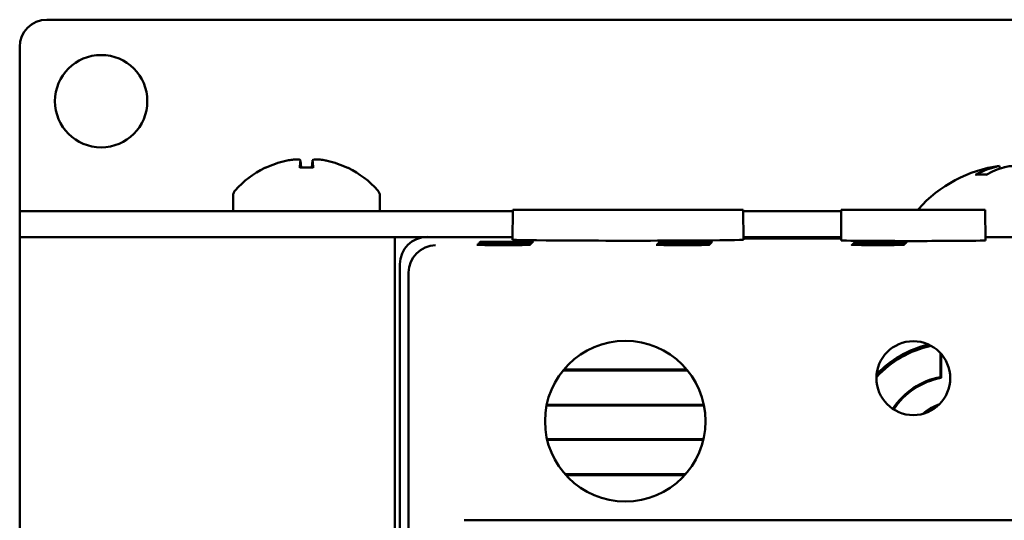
# Model space of a CAD drawing. Header units: inches. Extents: x 1.3 to 23.8, y 0.4 to 18.6.
# Tile 17 of 27: x 9.2 to 11, y 11.2 to 12.1. Entities that reach past the tile are written whole.
import ezdxf

# ---------------------------------------------------------------- set-up
doc = ezdxf.new("R2010")
doc.units = ezdxf.units.IN
doc.header["$LTSCALE"] = 0.8
doc.header["$MEASUREMENT"] = 0
doc.layers.add('Visible (ANSI)', color=7, linetype='Continuous', lineweight=50)

msp = doc.modelspace()

# ---------------------------------------------------------------- linework, layer by layer
at = {"layer": 'Visible (ANSI)'}
for p, q in [((9.2074, 12.1026), (11.9074, 12.1026)), ((9.1574, 11.7505), (9.1574, 12.0526)), ((9.6744, 11.8433), (9.6755, 11.8303)), ((9.6964, 11.8433), (9.6953, 11.8303)), ((9.6976, 11.8303), (9.6732, 11.8303)), ((10.9616, 11.8335), (10.962, 11.8286)), ((10.9373, 11.8175), (10.9192, 11.8175)), ((9.5504, 11.7785), (9.5504, 11.7504)), ((9.8204, 11.7785), (9.8204, 11.7504)), ((9.1574, 11.7504), (9.1574, 11.7505)), ((9.1574, 11.7504), (9.2074, 11.7504)), ((9.1574, 11.7504), (9.1574, 11.7026)), ((9.6147, 11.7504), (9.2074, 11.7504)), ((9.6147, 11.7504), (9.7561, 11.7504)), ((10.0654, 11.7504), (9.7561, 11.7504)), ((10.0654, 11.7526), (10.0649, 11.6977)), ((10.0654, 11.7526), (10.4894, 11.7526)), ((10.4894, 11.7526), (10.4899, 11.6977)), ((10.6701, 11.7504), (10.4894, 11.7504)), ((10.6701, 11.7526), (10.6696, 11.6964)), ((10.6701, 11.7526), (10.9352, 11.7526)), ((10.9352, 11.7526), (10.9357, 11.6964)), ((9.1574, 11.7026), (9.1774, 11.7026)), ((9.1574, 11.7026), (9.1574, 8.2026)), ((9.8479, 11.7026), (9.1774, 11.7026)), ((9.8479, 11.7026), (9.9074, 11.7026)), ((9.8479, 10.8026), (9.8479, 11.7026)), ((10.065, 11.7026), (9.9074, 11.7026)), ((10.6697, 11.7026), (10.4898, 11.7026)), ((10.4899, 11.7011), (10.6696, 11.7011)), ((10.6696, 11.7), (10.4899, 11.7)), ((10.7363, 11.6938), (10.7363, 11.693)), ((10.7363, 11.6938), (10.7492, 11.6938)), ((10.7492, 11.693), (10.7363, 11.693)), ((10.7492, 11.6938), (10.7492, 11.693)), ((11.2074, 11.7026), (10.9356, 11.7026)), ((10.7311, 11.6886), (10.7311, 11.6877)), ((10.7311, 11.6886), (10.7439, 11.6886)), ((10.7439, 11.6877), (10.7311, 11.6877)), ((10.7328, 11.6903), (10.7328, 11.6895)), ((10.7328, 11.6903), (10.7457, 11.6903)), ((10.7457, 11.6895), (10.7328, 11.6895)), ((10.7346, 11.6921), (10.7346, 11.6912)), ((10.7346, 11.6921), (10.7474, 11.6921)), ((10.7474, 11.6912), (10.7346, 11.6912)), ((10.7439, 11.6886), (10.7439, 11.6877)), ((10.7457, 11.6903), (10.7457, 11.6895)), ((10.7474, 11.6921), (10.7474, 11.6912)), ((9.8574, 11.6526), (9.8574, 10.8326)), ((9.8732, 8.2684), (9.8732, 11.6368)), ((10.8524, 11.4448), (10.8524, 11.4892)), ((10.8542, 11.4871), (10.8542, 11.4433)), ((10.387, 11.4571), (10.1579, 11.4571)), ((10.3856, 11.4587), (10.1592, 11.4587)), ((10.1274, 11.3924), (10.4174, 11.3924)), ((10.1277, 11.394), (10.4171, 11.394)), ((10.4165, 11.3305), (10.1283, 11.3305)), ((10.4161, 11.329), (10.1287, 11.329)), ((10.1616, 11.2658), (10.3832, 11.2658)), ((10.163, 11.2642), (10.3818, 11.2642)), ((11.1389, 11.1811), (9.9759, 11.1811))]:
    msp.add_line(p, q, dxfattribs=at)
for centre, radius in [((9.3074, 11.9526), 0.085), ((10.2724, 11.3636), 0.1478), ((10.8026, 11.4428), 0.068)]:
    msp.add_circle(centre, radius, dxfattribs=at)
for centre, radius, start, end in [((9.2074, 12.0526), 0.05, 90, 180), ((9.6854, 11.6719), 0.1755, 115.9738, 138.3884), ((9.611, 11.8247), 0.0056, 93.0312, 115.9738), ((9.7598, 11.8247), 0.0056, 64.0262, 86.9688), ((9.6854, 11.6719), 0.1755, 41.6116, 64.0262), ((10.9934, 11.5932), 0.2424, 97.5437, 138.4591), ((9.5654, 11.7785), 0.015, 138.3884, 180), ((9.8054, 11.7785), 0.015, 0, 41.6116), ((10.8269, 11.7407), 0.02, 138.4591, 143.3755), ((10.8774, 11.3126), 0.1945, 102.5279, 137.2191), ((10.8774, 11.3126), 0.1978, 103.6853, 136.0617), ((10.8774, 11.3126), 0.1345, 100.7121, 146.8179), ((10.8774, 11.3126), 0.1327, 100.0612, 146.8153), ((10.8774, 11.3126), 0.0863, 107.9565, 131.7905), ((10.8774, 11.3126), 0.084, 111.7175, 128.0295)]:
    msp.add_arc(centre, radius, start, end, dxfattribs=at)
for centre, major_axis, ratio, start_param, end_param in [((9.685, 11.6725), (0.1419, 0.103), 0.994184, 1.162703, 1.391464), ((9.6917, 11.6725), (-0.0153, 0.1747), 0.063267, 0.217042, 0.445804), ((9.6791, 11.6725), (0.0153, 0.1747), 0.063267, 5.837382, 6.066143), ((9.6858, 11.6725), (0.1419, -0.103), 0.994184, 1.750128, 1.978889), ((10.9997, 11.594), (-0.0317, 0.2402), 0.74634, 0.095241, 0.294141), ((10.9865, 11.594), (0.0291, 0.2405), 0.689166, 0.276812, 0.475712), ((9.9074, 11.6526), (-0.0354, 0.0354), 0.999924, 5.497825, 7.068545), ((10.2774, 11.6977), (-0.2125, 0), 0.008727, 6.28311, 9.424854), ((10.8026, 11.6964), (-0.133, 0), 0.008727, 6.283109, 9.424854), ((10.7427, 11.6934), (-0.0482, 0), 0.008727, 4.846382, 7.720009), ((10.7427, 11.6934), (-0.0482, 0), 0.008727, 1.704769, 4.578396), ((9.9228, 11.6373), (-0.0192, -0.0463), 0.987735, 3.538674, 5.100744), ((10.7375, 11.6882), (-0.0482, 0), 0.008727, 4.846382, 7.720009), ((10.7393, 11.6899), (-0.0482, 0), 0.008727, 4.846382, 7.720009), ((10.741, 11.6916), (-0.0482, 0), 0.008727, 4.846382, 7.720009), ((10.7375, 11.6882), (-0.0482, 0), 0.008727, 1.704769, 4.578396), ((10.7393, 11.6899), (-0.0482, 0), 0.008727, 1.704769, 4.578396), ((10.741, 11.6916), (-0.0482, 0), 0.008727, 1.704769, 4.578396), ((9.9232, 11.6368), (-0.0354, 0.0354), 0.999924, 0.77671, 0.78536)]:
    msp.add_ellipse(centre, major_axis=major_axis, ratio=ratio, start_param=start_param, end_param=end_param, dxfattribs=at)
for centre in [(10.0534, 11.6934), (10.3834, 11.6934), (10.0482, 11.6882), (10.05, 11.6899), (10.0517, 11.6916), (10.3782, 11.6882), (10.38, 11.6899), (10.3817, 11.6916)]:
    msp.add_ellipse(centre, major_axis=(-0.0489, 0), ratio=0.008727, dxfattribs=at)
for points, knots in [([(9.6473, 11.8429), (9.6504, 11.8436), (9.6539, 11.8442), (9.6602, 11.8451), (9.6632, 11.8454), (9.668, 11.8455), (9.6702, 11.8454), (9.6732, 11.8447), (9.674, 11.8442), (9.6744, 11.8434), (9.6744, 11.8432), (9.6744, 11.8429)], [0, 0, 0, 0, 0.0245201, 0.0245201, 0.0490401, 0.0490401, 0.0733788, 0.0733788, 0.0977174, 0.0977174, 0.1059587, 0.1059587, 0.1059587, 0.1059587]), ([(9.6965, 11.8429), (9.6963, 11.8436), (9.6968, 11.8442), (9.699, 11.8451), (9.7008, 11.8454), (9.7051, 11.8455), (9.7078, 11.8454), (9.7138, 11.8447), (9.7171, 11.8442), (9.7213, 11.8434), (9.7224, 11.8432), (9.7235, 11.8429)], [0, 0, 0, 0, 0.0245201, 0.0245201, 0.0490401, 0.0490401, 0.0733788, 0.0733788, 0.0977174, 0.0977174, 0.1059587, 0.1059587, 0.1059587, 0.1059587]), ([(9.6731, 11.8297), (9.6731, 11.8298), (9.6731, 11.8298), (9.6731, 11.8301), (9.6732, 11.8303), (9.6732, 11.8303)], [0.015061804, 0.015061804, 0.015061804, 0.015061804, 0.015911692, 0.015911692, 0.021209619, 0.021209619, 0.021209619, 0.021209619]), ([(9.6976, 11.8303), (9.6976, 11.8303), (9.6977, 11.8301), (9.6977, 11.8298), (9.6977, 11.8298), (9.6977, 11.8297)], [0.063402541, 0.063402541, 0.063402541, 0.063402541, 0.068700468, 0.068700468, 0.069550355, 0.069550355, 0.069550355, 0.069550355]), ([(10.9616, 11.8335), (10.9616, 11.8336), (10.9609, 11.8334), (10.958, 11.8327), (10.9557, 11.8321), (10.9524, 11.8312), (10.9518, 11.831), (10.9511, 11.8309)], [0.06257948, 0.06257948, 0.06257948, 0.06257948, 0.0912553, 0.0912553, 0.12159464, 0.12159464, 0.12829742, 0.12829742, 0.12829742, 0.12829742]), ([(10.9692, 11.8309), (10.972, 11.8316), (10.9755, 11.8323), (10.9832, 11.8332), (10.9875, 11.8335), (10.9955, 11.8336), (10.9997, 11.8334), (11.0076, 11.8327), (11.0112, 11.8321), (11.0147, 11.8312), (11.0153, 11.831), (11.0159, 11.8309)], [0, 0, 0, 0, 0.030458, 0.030458, 0.060916, 0.060916, 0.0912553, 0.0912553, 0.1215946, 0.1215946, 0.1282974, 0.1282974, 0.1282974, 0.1282974]), ([(10.9174, 11.817), (10.9174, 11.817), (10.9174, 11.817), (10.9179, 11.8173), (10.9186, 11.8175), (10.9192, 11.8175)], [0.017596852, 0.017596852, 0.017596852, 0.017596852, 0.01762601, 0.01762601, 0.023499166, 0.023499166, 0.023499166, 0.023499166])]:
    msp.add_open_spline(points, degree=3, knots=knots, dxfattribs=at)
msp.add_open_spline([(10.8524, 11.4448), (10.8533, 11.444), (10.8542, 11.4433)], degree=2, dxfattribs=at)

doc.saveas('drawing.dxf')
